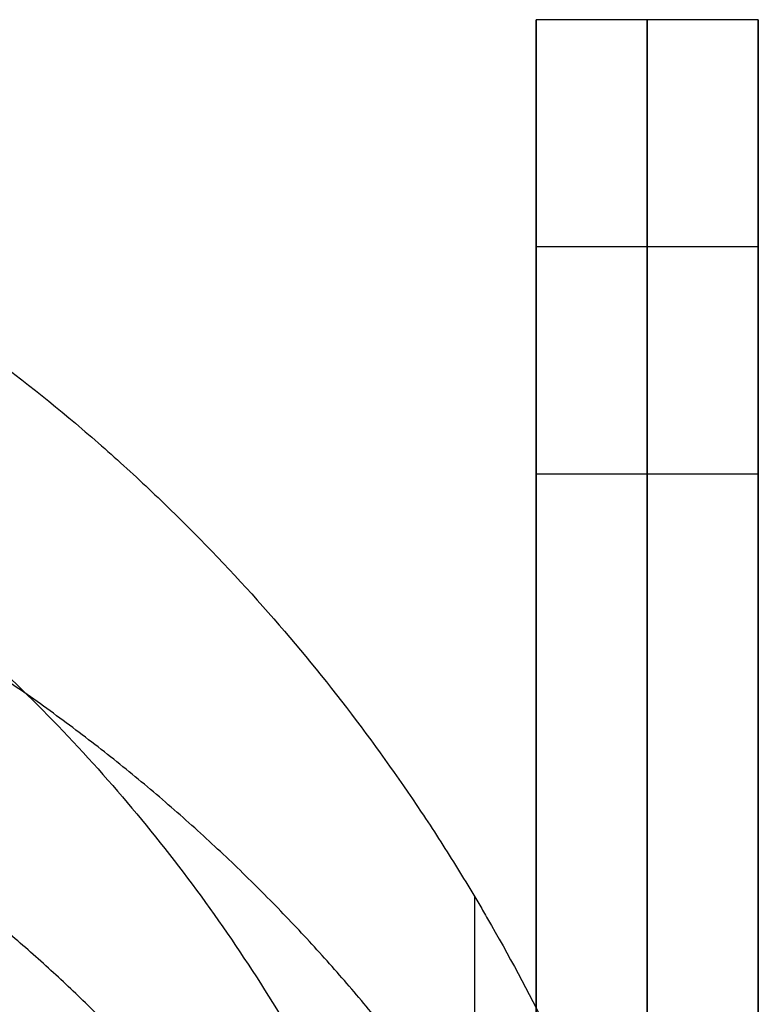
# Model space of a CAD drawing. Header units: millimetres. Extents: x -230 to 250, y -245 to 252.
# Tile 69 of 69: x 195 to 235, y 168 to 221. Entities that reach past the tile are written whole.
import ezdxf

# ---------------------------------------------------------------- set-up
doc = ezdxf.new("R2010")
doc.units = ezdxf.units.MM
doc.header["$MEASUREMENT"] = 0
doc.layers.add('Backrest', color=7, linetype='Continuous', true_color=0xa48b8b)
doc.layers.add('Frame', color=7, linetype='Continuous', true_color=0x201515)

msp = doc.modelspace()

# ---------------------------------------------------------------- linework, layer by layer
at = {"layer": 'Backrest'}
for points, knots in [([(178.567, 212.264, 695.748), (180.896, 211.126, 695.507), (183.16, 209.898, 695.248), (185.354, 208.589, 694.971), (187.548, 207.279, 694.694), (189.673, 205.89, 694.401), (191.724, 204.429, 694.092), (193.774, 202.969, 693.783), (195.752, 201.438, 693.46), (197.653, 199.846, 693.123), (198.603, 199.051, 692.955), (199.535, 198.24, 692.784), (200.447, 197.415, 692.609), (201.36, 196.59, 692.435), (202.253, 195.751, 692.258), (203.126, 194.9, 692.078), (206.617, 191.498, 691.359), (209.787, 187.903, 690.599), (212.638, 184.195, 689.815), (214.064, 182.341, 689.423), (215.41, 180.459, 689.026), (216.679, 178.557, 688.624), (217.313, 177.606, 688.423), (217.928, 176.651, 688.221), (218.524, 175.691, 688.018), (218.822, 175.211, 687.916), (219.115, 174.73, 687.815), (219.403, 174.249, 687.713), (219.548, 174.008, 687.662), (219.691, 173.767, 687.611), (219.833, 173.525, 687.56), (219.975, 173.283, 687.509), (220.117, 173.04, 687.458), (220.257, 172.796, 687.406), (222.508, 168.899, 686.582), (224.546, 164.793, 685.714), (226.341, 160.491, 684.805), (228.135, 156.189, 683.896), (229.687, 151.69, 682.945), (230.959, 147.009, 681.956), (231.277, 145.838, 681.708), (231.577, 144.658, 681.459), (231.859, 143.469, 681.207), (232.14, 142.28, 680.956), (232.403, 141.083, 680.703), (232.646, 139.879, 680.448), (233.133, 137.469, 679.939), (233.543, 135.03, 679.423), (233.874, 132.567, 678.903), (234.534, 127.642, 677.862), (234.874, 122.624, 676.802), (234.874, 117.572, 675.734)], [0.436884, 0.436884, 0.436884, 0.436884, 0.507754, 0.507754, 0.507754, 0.578623, 0.578623, 0.578623, 0.649493, 0.649493, 0.649493, 0.684928, 0.684928, 0.684928, 0.720362, 0.720362, 0.720362, 0.862101, 0.862101, 0.862101, 0.932971, 0.932971, 0.932971, 0.968406, 0.968406, 0.968406, 0.986123, 0.986123, 0.986123, 0.994982, 0.994982, 0.994982, 1.00384, 1.00384, 1.00384, 1.145579, 1.145579, 1.145579, 1.287318, 1.287318, 1.287318, 1.322753, 1.322753, 1.322753, 1.358188, 1.358188, 1.358188, 1.429057, 1.429057, 1.429057, 1.570796, 1.570796, 1.570796, 1.570796]), ([(173.653, 200.347, 693.229), (175.375, 199.506, 693.051), (177.088, 198.592, 692.858), (178.784, 197.606, 692.65), (180.481, 196.62, 692.441), (182.161, 195.561, 692.217), (183.818, 194.43, 691.978), (185.475, 193.298, 691.739), (187.108, 192.095, 691.485), (188.71, 190.82, 691.215), (190.312, 189.546, 690.946), (191.882, 188.2, 690.662), (193.414, 186.787, 690.363), (194.946, 185.374, 690.064), (196.439, 183.893, 689.751), (197.886, 182.348, 689.425), (199.333, 180.803, 689.098), (200.734, 179.194, 688.758), (202.083, 177.527, 688.406), (203.431, 175.86, 688.054), (204.727, 174.134, 687.689), (205.964, 172.356, 687.313), (207.202, 170.578, 686.937), (208.38, 168.748, 686.55), (209.495, 166.873, 686.154), (210.61, 164.998, 685.758), (211.661, 163.079, 685.352), (212.645, 161.122, 684.939), (213.628, 159.165, 684.525), (214.544, 157.172, 684.104), (215.389, 155.15, 683.676), (216.234, 153.128, 683.249), (217.009, 151.078, 682.816), (217.711, 149.008, 682.378), (218.414, 146.938, 681.941), (219.044, 144.849, 681.499), (219.601, 142.749, 681.055), (220.158, 140.649, 680.612), (220.642, 138.539, 680.165), (221.055, 136.426, 679.719), (221.467, 134.313, 679.272), (221.807, 132.198, 678.825), (222.077, 130.09, 678.38), (222.347, 127.981, 677.934), (222.546, 125.879, 677.49), (222.678, 123.79, 677.048), (222.81, 121.701, 676.607), (222.874, 119.627, 676.168), (222.874, 117.572, 675.734)], [3.578477, 3.578477, 3.578477, 3.578477, 3.649347, 3.649347, 3.649347, 3.720216, 3.720216, 3.720216, 3.791086, 3.791086, 3.791086, 3.861955, 3.861955, 3.861955, 3.932825, 3.932825, 3.932825, 4.003694, 4.003694, 4.003694, 4.074564, 4.074564, 4.074564, 4.145433, 4.145433, 4.145433, 4.216303, 4.216303, 4.216303, 4.287172, 4.287172, 4.287172, 4.358042, 4.358042, 4.358042, 4.428911, 4.428911, 4.428911, 4.499781, 4.499781, 4.499781, 4.57065, 4.57065, 4.57065, 4.641519, 4.641519, 4.641519, 4.712389, 4.712389, 4.712389, 4.712389])]:
    msp.add_open_spline(points, degree=3, knots=knots, dxfattribs=at)
for points, knots in [([(234.874, 109.956, 645.336), (234.874, 137.278, 638.491), (219.569, 160.214, 632.744), (204.264, 183.15, 626.998), (178.567, 194.337, 624.195)], [243.794311, 243.794311, 243.794311, 299.542434, 299.542434, 355.290557, 355.290557, 355.290557]), ([(222.874, 111.162, 650.15), (222.874, 135.045, 644.166), (209.495, 155.095, 639.143), (196.116, 175.144, 634.119), (173.653, 184.923, 631.669)], [213.111416, 213.111416, 213.111416, 261.843322, 261.843322, 310.575228, 310.575228, 310.575228])]:
    msp.add_rational_spline(points, [0.863117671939, 0.890978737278, 1, 0.890978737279, 0.863117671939], degree=2, knots=knots, dxfattribs=at)
msp.add_open_spline([(219.569, 155.868, 615.399), (219.569, 164.92, 651.527), (219.569, 173.971, 687.654)], degree=2, dxfattribs=at)
at = {"layer": 'Frame'}
for points in [[(222.874, 196.807, -18.115), (222.874, 209.075, -18.115), (222.874, 221.343, -18.115)], [(234.874, 221.343, -18.115), (228.874, 221.343, -18.115), (222.874, 221.343, -18.115)], [(222.874, 221.343, -18.115), (222.874, 148.542, 324.389), (222.874, 75.74, 666.893)], [(228.874, 196.807, -18.115), (228.874, 209.075, -18.115), (228.874, 221.343, -18.115)], [(228.874, 221.343, -18.115), (228.874, 148.542, 324.389), (228.874, 75.74, 666.893)], [(234.874, 196.807, -18.115), (234.874, 209.075, -18.115), (234.874, 221.343, -18.115)], [(234.874, 221.343, -18.115), (234.874, 148.542, 324.389), (234.874, 75.74, 666.893)], [(234.874, 209.075, -18.115), (228.874, 209.075, -18.115), (222.874, 209.075, -18.115)], [(222.874, 52.265, 661.903), (222.874, 124.536, 321.894), (222.874, 196.807, -18.115)], [(234.874, 196.807, -18.115), (228.874, 196.807, -18.115), (222.874, 196.807, -18.115)], [(228.874, 52.265, 661.903), (228.874, 124.536, 321.894), (228.874, 196.807, -18.115)], [(234.874, 52.265, 661.903), (234.874, 124.536, 321.894), (234.874, 196.807, -18.115)]]:
    msp.add_open_spline(points, degree=2, dxfattribs=at)

doc.saveas('drawing.dxf')
